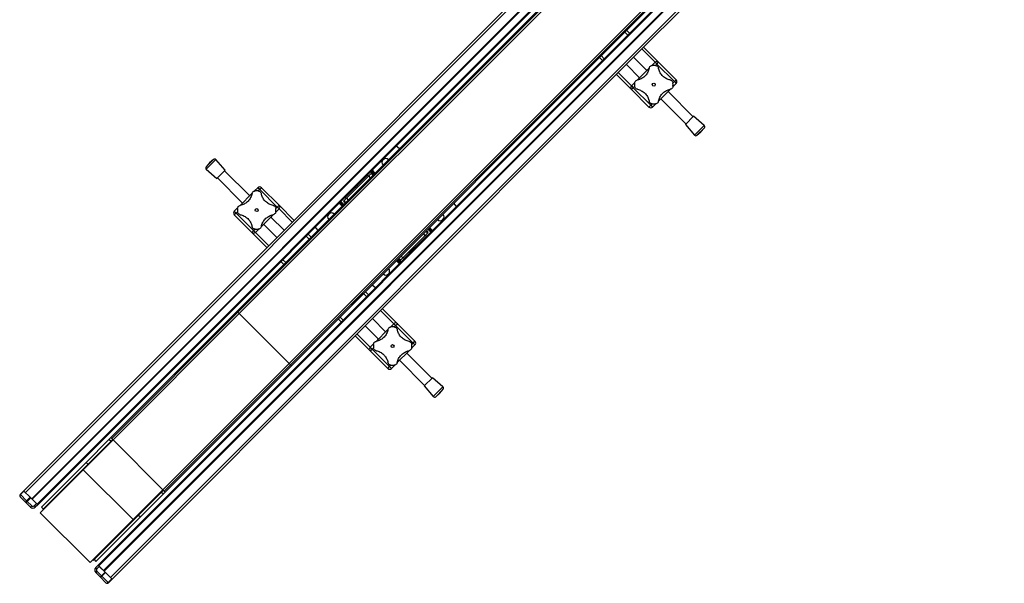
# Model space of a CAD drawing. Header units: millimetres. Extents: x 0 to 420, y 0 to 297.
# Tile 3 of 30: x 104 to 162, y 90 to 123. Entities that reach past the tile are written whole.
import ezdxf

# ---------------------------------------------------------------- set-up
doc = ezdxf.new("R2010")
doc.units = ezdxf.units.MM

msp = doc.modelspace()

# ---------------------------------------------------------------- linework, layer by layer
at = {"color": 7, "linetype": 'Continuous', "lineweight": 25}
for p, q in [((156.93425, 147.25382), (104.61039, 94.92997)), ((157.29704, 146.89102), (104.97319, 94.56717)), ((157.3324, 146.85567), (105.00855, 94.53182)), ((157.61524, 146.57283), (105.29139, 94.24897)), ((157.6506, 146.53747), (105.32675, 94.21362)), ((161.18613, 143.00194), (108.86228, 90.67809)), ((161.22149, 142.96658), (108.89763, 90.64273)), ((116.99401, 105.52733), (154.64539, 143.17871)), ((117.04704, 105.4743), (154.69843, 143.12568)), ((117.12659, 105.39475), (154.77798, 143.04613)), ((161.50433, 142.68374), (109.18048, 90.35989)), ((161.53968, 142.64838), (109.21583, 90.32453)), ((161.90248, 142.28559), (109.57863, 89.96173)), ((120.04341, 102.47793), (157.69479, 140.12932)), ((120.12295, 102.39838), (157.77434, 140.04977)), ((120.17599, 102.34535), (157.82737, 139.99673)), ((155.19314, 135.3826), (140.08028, 120.26974)), ((134.7411, 125.25432), (119.62824, 110.14146)), ((138.31225, 120.48161), (139.69111, 121.86047)), ((139.86789, 121.68369), (139.69111, 121.86047)), ((139.79718, 121.96654), (139.97395, 121.78976)), ((138.31225, 120.48161), (138.48903, 120.30483)), ((141.45888, 120.0927), (140.68106, 120.87052)), ((140.78713, 120.97659), (141.67101, 120.0927)), ((139.90298, 120.09244), (124.79012, 104.97958)), ((138.38296, 120.19877), (138.20619, 120.37555)), ((139.7795, 119.96896), (140.55732, 119.19114)), ((140.08028, 120.26974), (139.90298, 120.09244)), ((140.98158, 119.61541), (140.20376, 120.39322)), ((141.26628, 119.90011), (141.45888, 120.0927)), ((141.45888, 120.0927), (141.56494, 119.98664)), ((141.56494, 119.98664), (141.48354, 119.90523)), ((141.56494, 119.98664), (141.67101, 120.0927)), ((142.59025, 118.96133), (141.56494, 119.98664)), ((141.67101, 120.0927), (142.69631, 119.0674)), ((140.08002, 118.50171), (139.19614, 119.3856)), ((139.3022, 119.49166), (140.08002, 118.71384)), ((140.42727, 119.06109), (141.11143, 119.74526)), ((140.08002, 118.71384), (140.27441, 118.90823)), ((142.69631, 118.85527), (142.50192, 118.66088)), ((142.50891, 118.87999), (142.59025, 118.96133)), ((142.59025, 118.96133), (142.69631, 119.0674)), ((142.59025, 118.96133), (142.69631, 118.85527)), ((140.08002, 118.71384), (140.18608, 118.60778)), ((140.08002, 118.50171), (140.18608, 118.60778)), ((141.10532, 117.47641), (140.08002, 118.50171)), ((140.26742, 118.68912), (140.18608, 118.60778)), ((140.18608, 118.60778), (141.21139, 117.58247)), ((142.34907, 118.50802), (141.6649, 117.82385)), ((143.68835, 116.90863), (142.21902, 118.37797)), ((141.10532, 117.47641), (141.21139, 117.58247)), ((141.21139, 117.58247), (141.2928, 117.66388)), ((141.21139, 117.58247), (141.31746, 117.47641)), ((141.51005, 117.669), (141.31746, 117.47641)), ((141.79475, 117.9537), (143.26409, 116.48437)), ((143.23757, 116.45785), (143.71487, 116.93515)), ((143.23757, 116.45785), (143.77263, 115.8344)), ((144.33832, 116.40009), (143.71487, 116.93515)), ((143.77263, 115.8344), (144.33832, 116.40009)), ((143.91365, 115.82364), (144.34908, 116.25908)), ((143.91365, 115.82364), (144.14797, 116.02475)), ((144.14797, 116.02475), (144.34908, 116.25908)), ((115.61758, 114.41026), (115.18214, 113.97483)), ((115.38325, 114.20915), (115.18214, 113.97483)), ((115.75859, 114.3995), (115.1929, 113.83382)), ((115.61758, 114.41026), (115.38325, 114.20915)), ((116.29365, 113.77605), (115.75859, 114.3995)), ((115.1929, 113.83382), (115.81635, 113.29875)), ((116.29365, 113.77605), (115.81635, 113.29875)), ((117.73647, 112.2802), (116.26713, 113.74953)), ((124.7046, 113.45005), (124.84515, 113.5906)), ((124.97704, 113.51037), (124.80027, 113.68714)), ((124.84269, 113.72957), (125.01947, 113.55279)), ((124.84515, 113.5906), (124.95121, 113.48453)), ((125.04068, 113.57401), (124.86391, 113.75078)), ((124.90633, 113.79321), (125.08311, 113.61643)), ((115.84287, 113.32527), (117.31221, 111.85593)), ((124.7046, 113.45005), (123.39648, 112.14193)), ((124.03399, 112.89258), (124.63503, 113.49362)), ((124.09056, 112.97744), (124.1047, 112.96329)), ((124.56432, 113.42291), (124.55018, 113.43705)), ((124.6916, 113.43705), (124.63503, 113.49362)), ((124.81066, 113.34398), (124.7046, 113.45005)), ((117.18216, 111.72588), (117.86632, 112.41005)), ((118.02117, 112.5649), (118.21377, 112.75749)), ((118.31983, 112.65143), (118.21377, 112.75749)), ((118.31983, 112.65143), (118.23843, 112.57002)), ((118.4259, 112.75749), (118.31983, 112.65143)), ((119.34514, 111.62612), (118.31983, 112.65143)), ((118.4259, 112.75749), (119.4512, 111.73219)), ((123.92794, 112.78653), (123.3269, 112.18549)), ((123.85723, 112.71582), (123.84309, 112.72996)), ((124.03216, 112.89075), (123.92794, 112.78653)), ((123.98451, 112.72996), (123.92794, 112.78653)), ((124.03399, 112.89258), (124.09056, 112.83601)), ((123.13857, 111.67189), (122.96179, 111.84866)), ((123.00422, 111.89109), (123.18099, 111.71431)), ((123.20221, 111.73553), (123.02543, 111.9123)), ((123.06786, 111.95473), (123.24463, 111.77795)), ((123.2319, 111.97735), (123.25419, 111.99964)), ((123.2319, 111.97735), (123.33797, 111.87129)), ((123.25419, 111.99964), (123.39648, 112.14193)), ((123.36025, 111.89357), (123.25419, 111.99964)), ((123.33677, 111.87009), (123.29311, 111.9143)), ((123.33731, 111.87063), (123.29311, 111.9143)), ((123.3269, 112.18549), (123.38347, 112.12892)), ((123.38347, 112.27034), (123.39761, 112.2562)), ((123.39648, 112.14193), (123.50254, 112.03586)), ((116.83491, 111.37864), (117.0293, 111.57303)), ((116.94097, 111.27257), (116.83491, 111.37864)), ((116.94097, 111.27257), (116.83491, 111.1665)), ((117.02231, 111.35391), (116.94097, 111.27257)), ((116.94097, 111.27257), (117.96628, 110.24727)), ((119.4512, 111.52006), (119.25681, 111.32567)), ((119.2638, 111.54479), (119.34514, 111.62612)), ((119.4512, 111.73219), (119.34514, 111.62612)), ((119.4512, 111.52006), (119.34514, 111.62612)), ((119.4512, 111.73219), (120.33509, 110.84831)), ((120.22902, 110.74224), (119.4512, 111.52006)), ((117.86021, 110.1412), (116.83491, 111.1665)), ((119.10396, 111.17281), (118.41979, 110.48865)), ((119.75172, 110.26494), (118.97391, 111.04276)), ((117.96628, 110.24727), (117.86021, 110.1412)), ((118.7441, 109.25732), (117.86021, 110.1412)), ((117.96628, 110.24727), (118.04769, 110.32867)), ((118.07235, 110.1412), (117.96628, 110.24727)), ((118.26494, 110.33379), (118.07235, 110.1412)), ((118.07235, 110.1412), (118.85016, 109.36338)), ((118.54964, 110.6185), (119.32746, 109.84068)), ((119.45095, 109.96417), (119.62824, 110.14146)), ((128.14947, 110.1067), (128.00718, 109.96441)), ((128.04341, 110.21277), (128.14947, 110.1067)), ((128.17176, 110.12899), (128.06569, 110.23505)), ((128.06635, 110.23571), (128.11055, 110.19204)), ((128.06689, 110.23625), (128.11055, 110.19204)), ((128.17176, 110.12899), (128.14947, 110.1067)), ((128.3358, 110.15161), (128.15903, 110.32839)), ((128.20145, 110.37081), (128.37823, 110.19403)), ((128.39944, 110.21525), (128.22267, 110.39202)), ((128.26509, 110.43445), (128.44187, 110.25767)), ((119.45095, 109.96417), (104.51357, 95.02679)), ((121.21897, 109.75229), (119.84011, 108.37343)), ((121.21897, 109.75229), (121.04219, 109.92907)), ((121.14826, 110.03513), (121.32504, 109.85836)), ((126.69906, 108.65629), (128.00718, 109.96441)), ((127.47572, 109.31981), (128.07676, 109.92085)), ((128.00718, 109.96441), (127.90112, 110.07048)), ((128.02019, 109.836), (128.00605, 109.85014)), ((128.07676, 109.92085), (128.02019, 109.97742)), ((127.36967, 109.21376), (126.76863, 108.61272)), ((127.3131, 109.1289), (127.29896, 109.14305)), ((127.36967, 109.21376), (127.3131, 109.27033)), ((127.36967, 109.21376), (127.47572, 109.31981)), ((127.41915, 109.37638), (127.47572, 109.31981)), ((127.54643, 109.39052), (127.56057, 109.37638)), ((119.73405, 108.26737), (119.55727, 108.44414)), ((119.66334, 108.55021), (119.84011, 108.37343)), ((126.49732, 108.31313), (126.32055, 108.48991)), ((126.36297, 108.53233), (126.53975, 108.35556)), ((126.56096, 108.37677), (126.38419, 108.55355)), ((126.42661, 108.59597), (126.60339, 108.4192)), ((126.55851, 108.51574), (126.45245, 108.62181)), ((126.69906, 108.65629), (126.55851, 108.51574)), ((126.59299, 108.76235), (126.69906, 108.65629)), ((126.71206, 108.66928), (126.76863, 108.61272)), ((126.83934, 108.68343), (126.85348, 108.66928)), ((124.50702, 106.67638), (124.68379, 106.4996)), ((123.02209, 105.19145), (124.40095, 106.57031)), ((124.57773, 106.39353), (124.40095, 106.57031)), ((109.60474, 98.13806), (116.99401, 105.52733)), ((117.04704, 105.4743), (109.65777, 98.08503)), ((117.04704, 105.4743), (116.99401, 105.52733)), ((117.04704, 105.4743), (117.12659, 105.39475)), ((117.04704, 105.4743), (117.12659, 105.39475)), ((126.16872, 104.80254), (125.3909, 105.58036)), ((125.49697, 105.68643), (126.38085, 104.80254)), ((109.73766, 98.00582), (117.12659, 105.39475)), ((117.12659, 105.39475), (120.04341, 102.47793)), ((123.0928, 104.90861), (122.91603, 105.08539)), ((123.02209, 105.19145), (123.19887, 105.01468)), ((124.79012, 104.97958), (124.61283, 104.80229)), ((125.69142, 104.32525), (124.9136, 105.10306)), ((124.61283, 104.80229), (109.67545, 89.86491)), ((124.48934, 104.6788), (125.26716, 103.90098)), ((125.13711, 103.77093), (125.82127, 104.4551)), ((125.97612, 104.60995), (126.16872, 104.80254)), ((126.16872, 104.80254), (126.27478, 104.69648)), ((126.27478, 104.69648), (126.19338, 104.61507)), ((126.27478, 104.69648), (126.38085, 104.80254)), ((127.30009, 103.67117), (126.27478, 104.69648)), ((126.38085, 104.80254), (127.40615, 103.77724)), ((124.78986, 103.21155), (123.90598, 104.09544)), ((124.01204, 104.2015), (124.78986, 103.42369)), ((127.30009, 103.67117), (127.40615, 103.77724)), ((124.78986, 103.42369), (124.98425, 103.61808)), ((124.78986, 103.42369), (124.89593, 103.31762)), ((124.78986, 103.21155), (124.89593, 103.31762)), ((125.81516, 102.18625), (124.78986, 103.21155)), ((124.97726, 103.39896), (124.89593, 103.31762)), ((124.89593, 103.31762), (125.92123, 102.29231)), ((127.05891, 103.21786), (126.37474, 102.5337)), ((127.40615, 103.56511), (127.21177, 103.37072)), ((127.21875, 103.58984), (127.30009, 103.67117)), ((127.30009, 103.67117), (127.40615, 103.56511)), ((126.50459, 102.66355), (127.97393, 101.19421)), ((128.39819, 101.61847), (126.92886, 103.08781)), ((112.65448, 95.089), (120.04341, 102.47793)), ((112.73369, 95.00911), (120.12295, 102.39838)), ((112.78672, 94.95608), (120.17599, 102.34535)), ((120.12295, 102.39838), (120.04341, 102.47793)), ((120.12295, 102.39838), (120.04341, 102.47793)), ((120.17599, 102.34535), (120.12295, 102.39838)), ((125.81516, 102.18625), (125.92123, 102.29231)), ((125.92123, 102.29231), (126.00264, 102.37372)), ((125.92123, 102.29231), (126.0273, 102.18625)), ((126.21989, 102.37884), (126.0273, 102.18625)), ((127.94741, 101.16769), (128.42471, 101.64499)), ((129.04816, 101.10993), (128.42471, 101.64499)), ((127.94741, 101.16769), (128.48248, 100.54424)), ((128.48248, 100.54424), (129.04816, 101.10993)), ((128.62349, 100.53348), (129.05892, 100.96892)), ((128.85781, 100.73459), (129.05892, 100.96892)), ((128.62349, 100.53348), (128.85781, 100.73459)), ((107.99397, 96.26213), (109.73766, 98.00582)), ((108.15517, 96.68849), (109.49868, 98.032)), ((109.49868, 98.032), (109.60474, 98.13806)), ((109.60474, 97.92593), (109.49868, 98.032)), ((109.65777, 98.08503), (109.60474, 98.13806)), ((109.71081, 98.032), (109.64039, 97.96157)), ((109.65777, 98.08503), (109.73732, 98.00548)), ((109.73766, 98.00582), (112.65448, 95.089)), ((107.99762, 96.31881), (109.64039, 97.96157)), ((109.64039, 97.96157), (109.6669, 97.93506)), ((105.47524, 93.74339), (107.99397, 96.26213)), ((105.54595, 94.07927), (108.15517, 96.68849)), ((105.61843, 93.93962), (107.99762, 96.31881)), ((107.99397, 96.26213), (110.91079, 93.34531)), ((108.02413, 96.29229), (107.99762, 96.31881)), ((108.26124, 96.58243), (108.15517, 96.68849)), ((104.30144, 94.81466), (104.51357, 95.02679)), ((104.3118, 94.80431), (104.30144, 94.81466)), ((104.64893, 94.32575), (104.30144, 94.67324)), ((104.52393, 95.01644), (104.3118, 94.80431)), ((104.3118, 94.80431), (104.67999, 94.43611)), ((104.51357, 95.02679), (104.52393, 95.01644)), ((104.52393, 95.01644), (104.89213, 94.64824)), ((104.67999, 94.43611), (104.89213, 94.64824)), ((104.91713, 94.62324), (104.70499, 94.41111)), ((104.89213, 94.64824), (104.91713, 94.62324)), ((104.91713, 94.62324), (105.25603, 94.28433)), ((105.00855, 94.53182), (105.29139, 94.24897)), ((110.91079, 93.34531), (112.65448, 95.089)), ((110.96747, 93.34896), (112.61023, 94.99173)), ((111.33715, 93.50651), (112.68066, 94.85002)), ((112.57459, 94.95608), (112.68066, 94.85002)), ((112.61023, 94.99173), (112.58372, 95.01824)), ((112.68066, 95.06215), (112.61023, 94.99173)), ((112.73369, 95.00911), (112.65414, 95.08866)), ((112.68066, 94.85002), (112.78672, 94.95608)), ((112.73369, 95.00911), (112.78672, 94.95608)), ((104.90248, 94.0722), (104.64893, 94.32575)), ((104.70499, 94.41111), (104.67999, 94.43611)), ((104.70499, 94.41111), (104.97319, 94.14291)), ((104.97319, 94.14291), (104.90248, 94.0722)), ((105.11461, 94.14291), (105.25603, 94.28433)), ((105.11461, 94.14291), (105.18532, 94.0722)), ((105.32675, 94.21362), (105.18532, 94.0722)), ((105.29139, 94.24897), (105.32675, 94.21362)), ((105.54595, 94.07927), (105.65201, 93.9732)), ((105.61843, 93.93962), (105.64494, 93.9131)), ((105.47524, 93.74339), (108.39205, 90.82658)), ((108.72793, 90.89729), (111.33715, 93.50651)), ((110.94095, 93.37547), (110.96747, 93.34896)), ((111.23109, 93.61258), (111.33715, 93.50651)), ((108.39205, 90.82658), (110.91079, 93.34531)), ((108.58828, 90.96977), (110.96747, 93.34896)), ((108.56176, 90.99628), (108.58828, 90.96977)), ((108.62186, 91.00335), (108.72793, 90.89729)), ((108.72086, 90.53666), (108.86228, 90.67809)), ((108.79157, 90.46595), (108.72086, 90.53666)), ((108.93299, 90.60738), (108.79157, 90.46595)), ((108.86228, 90.67809), (108.89763, 90.64273)), ((108.89763, 90.64273), (109.18048, 90.35989)), ((108.93299, 90.60738), (109.2719, 90.26847)), ((108.79157, 90.32453), (108.72086, 90.25382)), ((108.97441, 90.00027), (108.72086, 90.25382)), ((108.79157, 90.32453), (109.05977, 90.05633)), ((109.3219, 89.65278), (108.97441, 90.00027)), ((109.05977, 90.05633), (109.2719, 90.26847)), ((109.08477, 90.03133), (109.05977, 90.05633)), ((109.2969, 90.24347), (109.08477, 90.03133)), ((109.08477, 90.03133), (109.45296, 89.66314)), ((109.2719, 90.26847), (109.2969, 90.24347)), ((109.2969, 90.24347), (109.6651, 89.87527)), ((109.45296, 89.66314), (109.6651, 89.87527)), ((109.46332, 89.65278), (109.45296, 89.66314)), ((109.67545, 89.86491), (109.46332, 89.65278)), ((109.6651, 89.87527), (109.67545, 89.86491))]:
    msp.add_line(p, q, dxfattribs=at)
at = {"color": 7, "linetype": 'Continuous', "lineweight": 25, "flags": 128}
for points in [[(126.49732, 115.03065), (126.38669, 115.12767), (126.30066, 115.18753)], [(129.83619, 111.652), (129.77633, 111.73803), (129.6793, 111.84866)], [(121.56747, 110.45434), (121.62733, 110.36831), (121.72435, 110.25767)], [(124.90633, 107.07569), (125.01697, 106.97867), (125.103, 106.91881)]]:
    msp.add_lwpolyline(points, dxfattribs=at)
at = {"color": 7, "linetype": 'Continuous', "lineweight": 25}
for centre in [(141.38817, 118.78456), (118.14306, 111.44935), (126.09801, 103.4944)]:
    msp.add_circle(centre, 0.08764, dxfattribs=at)
for centre, radius, start, end in [((141.38817, 118.78456), 1.125, 85.2250717, 94.7749283), ((141.56494, 119.98664), 0.15, 45, 135), ((141.38817, 118.78456), 1.125, 175.2250717, 184.7749283), ((141.38817, 118.78456), 1.125, 355.2250717, 4.7749283), ((142.59025, 118.96133), 0.15, 315, 45), ((140.18608, 118.60778), 0.15, 135, 225), ((141.38817, 118.78456), 1.125, 265.2250717, 274.7749283), ((141.21139, 117.58247), 0.15, 225, 315), ((144.27319, 116.3242), 0.1, 319.3629143, 49.3629143), ((143.84852, 115.89953), 0.1, 220.6370857, 310.6370857), ((115.6827, 114.33437), 0.1, 40.6370857, 130.6370857), ((125.70183, 114.23515), 0.225, 45, 225), ((115.25803, 113.9097), 0.1, 139.3629143, 229.3629143), ((118.14306, 111.44935), 1.125, 85.2250717, 94.7749283), ((118.31983, 112.65143), 0.15, 45, 135), ((124.77218, 113.41123), 2.10439, 222.9510623, 225.3438593), ((116.94097, 111.27257), 0.15, 135, 225), ((118.14306, 111.44935), 1.125, 175.2250717, 184.7749283), ((118.14306, 111.44935), 1.125, 355.2250717, 4.7749283), ((119.34514, 111.62612), 0.15, 315, 45), ((122.51985, 111.05317), 0.225, 45, 225), ((128.88381, 111.05317), 0.225, 225, 45), ((117.96628, 110.24727), 0.15, 225, 315), ((118.14306, 111.44935), 1.125, 265.2250717, 274.7749283), ((126.63148, 108.69511), 2.10439, 42.9510623, 45.3438593), ((125.70183, 107.87119), 0.225, 225, 45), ((126.09801, 103.4944), 1.125, 85.2250717, 94.7749283), ((126.27478, 104.69648), 0.15, 45, 135), ((127.30009, 103.67117), 0.15, 315, 45), ((124.89593, 103.31762), 0.15, 135, 225), ((126.09801, 103.4944), 1.125, 175.2250717, 184.7749283), ((126.09801, 103.4944), 1.125, 355.2250717, 4.7749283), ((125.92123, 102.29231), 0.15, 225, 315), ((126.09801, 103.4944), 1.125, 265.2250717, 274.7749283), ((128.98303, 101.03404), 0.1, 319.3629143, 49.3629143), ((128.55836, 100.60937), 0.1, 220.6370857, 310.6370857), ((104.37215, 94.74395), 0.1, 135, 225), ((105.0439, 94.21362), 0.2, 225, 315), ((105.0439, 94.21362), 0.1, 225, 315), ((108.86228, 90.39524), 0.2, 135, 225), ((108.86228, 90.39524), 0.1, 135, 225), ((109.39261, 89.72349), 0.1, 225, 315)]:
    msp.add_arc(centre, radius, start, end, dxfattribs=at)
for centre, ratio, start_param, end_param in [((104.37215, 94.74395), 0.85355339, 1.57079633, 3.14159265), ((104.71964, 94.39646), 0.56066017, 1.57079633, 3.14159265), ((104.71964, 94.39646), 0.20710678, 1.57079633, 3.14159265), ((109.04512, 90.07098), 0.20710678, 3.14159265, 4.71238898), ((109.04512, 90.07098), 0.56066017, 3.14159265, 4.71238898), ((109.39261, 89.72349), 0.85355339, 3.14159265, 4.71238898)]:
    msp.add_ellipse(centre, major_axis=(0.07071, 0.07071), ratio=ratio, start_param=start_param, end_param=end_param, dxfattribs=at)
for points, knots in [([(141.11501, 119.74534), (141.1219, 119.76791), (141.13571, 119.81311), (141.18524, 119.86678), (141.24181, 119.89773), (141.2799, 119.90345), (141.29452, 119.90565)], [0, 0, 0, 0, 0.28482414, 0.57045716, 0.83508046, 1, 1, 1, 1]), ([(141.48181, 119.90565), (141.50251, 119.90199), (141.54387, 119.89469), (141.59703, 119.86045), (141.64122, 119.81084), (141.65422, 119.76848), (141.66133, 119.74534)], [0, 0, 0, 0, 0.233143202, 0.46598224, 0.708290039, 1, 1, 1, 1]), ([(141.11501, 119.74534), (141.10593, 119.70728), (141.08753, 119.63019), (141.03847, 119.51645), (140.97253, 119.40708), (140.89214, 119.30995), (140.79979, 119.22626), (140.70132, 119.15913), (140.5963, 119.10687), (140.5044, 119.07474), (140.44782, 119.06223), (140.42738, 119.05772)], [0, 0, 0, 0, 0.11925981, 0.24158658, 0.3609602, 0.48426569, 0.59620844, 0.71149815, 0.82228956, 0.93582475, 1, 1, 1, 1]), ([(140.96971, 119.62728), (140.97488, 119.63058), (140.99698, 119.64469), (141.00899, 119.64959), (141.00535, 119.64423), (141.00527, 119.64411)], [0, 0, 0, 0, 0.22962158, 0.98173414, 1, 1, 1, 1]), ([(142.34895, 119.05772), (142.31089, 119.0668), (142.2338, 119.08519), (142.12006, 119.13425), (142.01069, 119.20019), (141.91356, 119.28058), (141.82988, 119.37293), (141.76274, 119.4714), (141.71048, 119.57642), (141.67835, 119.66832), (141.66584, 119.7249), (141.66133, 119.74534)], [0, 0, 0, 0, 0.11925981, 0.24158658, 0.3609602, 0.48426569, 0.59620844, 0.71149815, 0.82228956, 0.93582475, 1, 1, 1, 1]), ([(140.26707, 118.8782), (140.27073, 118.8989), (140.27804, 118.94026), (140.31227, 118.99342), (140.36188, 119.03761), (140.40424, 119.05061), (140.42738, 119.05772)], [0, 0, 0, 0, 0.2331432, 0.46598224, 0.70829004, 1, 1, 1, 1]), ([(140.53084, 119.17048), (140.52973, 119.17011), (140.52526, 119.16861), (140.53109, 119.18224), (140.54423, 119.20196), (140.54514, 119.20332)], [0, 0, 0, 0, 0.23651302, 0.94740052, 1, 1, 1, 1]), ([(142.34895, 119.05772), (142.37152, 119.05082), (142.41672, 119.03701), (142.47039, 118.98748), (142.50134, 118.93091), (142.50706, 118.89283), (142.50926, 118.8782)], [0, 0, 0, 0, 0.284824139, 0.570457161, 0.835080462, 1, 1, 1, 1]), ([(140.42738, 118.51139), (140.40481, 118.51829), (140.35961, 118.5321), (140.30594, 118.58163), (140.27499, 118.6382), (140.26927, 118.67628), (140.26707, 118.69091)], [0, 0, 0, 0, 0.28482414, 0.57045716, 0.83508046, 1, 1, 1, 1]), ([(140.42738, 118.51139), (140.46544, 118.50231), (140.54253, 118.48392), (140.65627, 118.43486), (140.76564, 118.36892), (140.86277, 118.28853), (140.94646, 118.19618), (141.01359, 118.09771), (141.06585, 117.99269), (141.09799, 117.90079), (141.11049, 117.84421), (141.11501, 117.82377)], [0, 0, 0, 0, 0.11925981, 0.24158658, 0.3609602, 0.48426569, 0.59620844, 0.71149815, 0.82228956, 0.93582475, 1, 1, 1, 1]), ([(141.66133, 117.82377), (141.67041, 117.86183), (141.6888, 117.93892), (141.73787, 118.05266), (141.8038, 118.16203), (141.88419, 118.25916), (141.97654, 118.34285), (142.07501, 118.40998), (142.18003, 118.46224), (142.27193, 118.49437), (142.32851, 118.50688), (142.34895, 118.51139)], [0, 0, 0, 0, 0.11925981, 0.24158658, 0.3609602, 0.48426569, 0.59620844, 0.71149815, 0.82228956, 0.93582475, 1, 1, 1, 1]), ([(142.50926, 118.69091), (142.50561, 118.67021), (142.4983, 118.62885), (142.46406, 118.57569), (142.41445, 118.5315), (142.37209, 118.5185), (142.34895, 118.51139)], [0, 0, 0, 0, 0.2331432, 0.46598224, 0.70829004, 1, 1, 1, 1]), ([(141.29452, 117.66346), (141.27382, 117.66712), (141.23246, 117.67442), (141.1793, 117.70866), (141.13512, 117.75827), (141.12211, 117.80063), (141.11501, 117.82377)], [0, 0, 0, 0, 0.2331432, 0.46598224, 0.70829004, 1, 1, 1, 1]), ([(141.66133, 117.82377), (141.65443, 117.8012), (141.64062, 117.756), (141.5911, 117.70233), (141.53452, 117.67138), (141.49644, 117.66566), (141.48181, 117.66346)], [0, 0, 0, 0, 0.284824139, 0.570457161, 0.835080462, 1, 1, 1, 1]), ([(117.8699, 112.41013), (117.86082, 112.37207), (117.84242, 112.29498), (117.79336, 112.18124), (117.72742, 112.07187), (117.64703, 111.97474), (117.55468, 111.89106), (117.45621, 111.82392), (117.35119, 111.77166), (117.25929, 111.73953), (117.20271, 111.72702), (117.18227, 111.72251)], [0, 0, 0, 0, 0.11925981, 0.24158658, 0.3609602, 0.48426569, 0.59620844, 0.71149815, 0.82228956, 0.93582475, 1, 1, 1, 1]), ([(117.8699, 112.41013), (117.87679, 112.4327), (117.8906, 112.4779), (117.94013, 112.53157), (117.9967, 112.56252), (118.03479, 112.56824), (118.04941, 112.57044)], [0, 0, 0, 0, 0.28482414, 0.57045716, 0.83508046, 1, 1, 1, 1]), ([(118.2367, 112.57044), (118.2574, 112.56679), (118.29876, 112.55948), (118.35192, 112.52524), (118.39611, 112.47563), (118.40911, 112.43327), (118.41622, 112.41013)], [0, 0, 0, 0, 0.2331432, 0.46598224, 0.70829004, 1, 1, 1, 1]), ([(119.10384, 111.72251), (119.06578, 111.73159), (118.98869, 111.74998), (118.87495, 111.79905), (118.76558, 111.86498), (118.66845, 111.94537), (118.58477, 112.03772), (118.51763, 112.13619), (118.46537, 112.24122), (118.43324, 112.33311), (118.42073, 112.3897), (118.41622, 112.41013)], [0, 0, 0, 0, 0.11925981, 0.24158658, 0.3609602, 0.48426569, 0.59620844, 0.71149815, 0.82228956, 0.93582475, 1, 1, 1, 1]), ([(117.02196, 111.54299), (117.02562, 111.56369), (117.03292, 111.60505), (117.06716, 111.65821), (117.11677, 111.7024), (117.15913, 111.7154), (117.18227, 111.72251)], [0, 0, 0, 0, 0.2331432, 0.46598224, 0.70829004, 1, 1, 1, 1]), ([(117.18227, 111.17619), (117.1597, 111.18308), (117.1145, 111.19689), (117.06083, 111.24642), (117.02988, 111.30299), (117.02416, 111.34108), (117.02196, 111.3557)], [0, 0, 0, 0, 0.284824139, 0.570457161, 0.835080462, 1, 1, 1, 1]), ([(119.10384, 111.72251), (119.12641, 111.71561), (119.17161, 111.7018), (119.22528, 111.65228), (119.25623, 111.5957), (119.26195, 111.55762), (119.26415, 111.54299)], [0, 0, 0, 0, 0.28482414, 0.57045716, 0.83508046, 1, 1, 1, 1]), ([(119.26415, 111.3557), (119.2605, 111.33501), (119.25319, 111.29364), (119.21895, 111.24048), (119.16934, 111.1963), (119.12698, 111.18329), (119.10384, 111.17619)], [0, 0, 0, 0, 0.2331432, 0.46598224, 0.70829004, 1, 1, 1, 1]), ([(117.18227, 111.17619), (117.22033, 111.16711), (117.29742, 111.14871), (117.41116, 111.09965), (117.52053, 111.03371), (117.61766, 110.95333), (117.70135, 110.86098), (117.76848, 110.7625), (117.82074, 110.65748), (117.85288, 110.56558), (117.86538, 110.509), (117.8699, 110.48857)], [0, 0, 0, 0, 0.119259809, 0.241586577, 0.360960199, 0.484265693, 0.596208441, 0.711498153, 0.822289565, 0.935824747, 1, 1, 1, 1]), ([(118.41622, 110.48857), (118.4253, 110.52662), (118.44369, 110.60371), (118.49276, 110.71745), (118.55869, 110.82682), (118.63908, 110.92395), (118.73143, 111.00764), (118.8299, 111.07477), (118.93492, 111.12703), (119.02682, 111.15917), (119.0834, 111.17167), (119.10384, 111.17619)], [0, 0, 0, 0, 0.11925981, 0.24158658, 0.3609602, 0.48426569, 0.59620844, 0.71149815, 0.82228956, 0.93582475, 1, 1, 1, 1]), ([(119.00038, 111.06342), (119.00149, 111.06379), (119.00596, 111.06529), (119.00014, 111.05166), (118.98699, 111.03194), (118.98609, 111.03058)], [0, 0, 0, 0, 0.236513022, 0.947400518, 1, 1, 1, 1]), ([(118.04941, 110.32825), (118.02871, 110.33191), (117.98735, 110.33922), (117.93419, 110.37345), (117.89001, 110.42306), (117.877, 110.46542), (117.8699, 110.48857)], [0, 0, 0, 0, 0.2331432, 0.46598224, 0.70829004, 1, 1, 1, 1]), ([(118.41622, 110.48857), (118.40932, 110.466), (118.39551, 110.42079), (118.34599, 110.36712), (118.28941, 110.33618), (118.25133, 110.33045), (118.2367, 110.32825)], [0, 0, 0, 0, 0.28482414, 0.57045716, 0.83508046, 1, 1, 1, 1]), ([(118.56151, 110.60663), (118.55634, 110.60332), (118.53424, 110.58921), (118.52223, 110.58432), (118.52587, 110.58967), (118.52595, 110.5898)], [0, 0, 0, 0, 0.22962158, 0.98173414, 1, 1, 1, 1]), ([(125.82485, 104.45518), (125.81577, 104.41712), (125.79737, 104.34003), (125.74831, 104.22629), (125.68237, 104.11692), (125.60199, 104.01979), (125.50964, 103.93611), (125.41116, 103.86897), (125.30614, 103.81671), (125.21424, 103.78458), (125.15766, 103.77207), (125.13723, 103.76756)], [0, 0, 0, 0, 0.11925981, 0.24158658, 0.3609602, 0.48426569, 0.59620844, 0.71149815, 0.82228956, 0.93582475, 1, 1, 1, 1]), ([(125.67955, 104.33712), (125.68472, 104.34042), (125.70682, 104.35454), (125.71883, 104.35943), (125.71519, 104.35408), (125.71511, 104.35395)], [0, 0, 0, 0, 0.22962158, 0.98173414, 1, 1, 1, 1]), ([(125.82485, 104.45518), (125.83174, 104.47775), (125.84555, 104.52295), (125.89508, 104.57662), (125.95165, 104.60757), (125.98974, 104.61329), (126.00436, 104.61549)], [0, 0, 0, 0, 0.28482414, 0.57045716, 0.83508046, 1, 1, 1, 1]), ([(126.19165, 104.61549), (126.21235, 104.61184), (126.25371, 104.60453), (126.30687, 104.57029), (126.35106, 104.52068), (126.36406, 104.47832), (126.37117, 104.45518)], [0, 0, 0, 0, 0.233143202, 0.46598224, 0.708290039, 1, 1, 1, 1]), ([(127.05879, 103.76756), (127.02073, 103.77664), (126.94364, 103.79503), (126.8299, 103.8441), (126.72053, 103.91003), (126.6234, 103.99042), (126.53972, 104.08277), (126.47258, 104.18124), (126.42032, 104.28626), (126.38819, 104.37816), (126.37568, 104.43474), (126.37117, 104.45518)], [0, 0, 0, 0, 0.11925981, 0.24158658, 0.3609602, 0.48426569, 0.59620844, 0.71149815, 0.82228956, 0.93582475, 1, 1, 1, 1]), ([(124.97691, 103.58804), (124.98057, 103.60874), (124.98788, 103.6501), (125.02211, 103.70326), (125.07172, 103.74745), (125.11408, 103.76045), (125.13723, 103.76756)], [0, 0, 0, 0, 0.2331432, 0.46598224, 0.70829004, 1, 1, 1, 1]), ([(125.24069, 103.88032), (125.23957, 103.87995), (125.23511, 103.87845), (125.24093, 103.89208), (125.25407, 103.9118), (125.25498, 103.91316)], [0, 0, 0, 0, 0.23651302, 0.94740052, 1, 1, 1, 1]), ([(127.05879, 103.76756), (127.08136, 103.76066), (127.12656, 103.74685), (127.18023, 103.69733), (127.21118, 103.64075), (127.2169, 103.60267), (127.2191, 103.58804)], [0, 0, 0, 0, 0.284824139, 0.570457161, 0.835080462, 1, 1, 1, 1]), ([(125.13723, 103.22124), (125.11466, 103.22813), (125.06945, 103.24194), (125.01578, 103.29147), (124.98484, 103.34804), (124.97911, 103.38613), (124.97691, 103.40075)], [0, 0, 0, 0, 0.28482414, 0.57045716, 0.83508046, 1, 1, 1, 1]), ([(125.13723, 103.22124), (125.17528, 103.21216), (125.25237, 103.19376), (125.36611, 103.1447), (125.47548, 103.07876), (125.57261, 102.99837), (125.6563, 102.90602), (125.72343, 102.80755), (125.77569, 102.70253), (125.80783, 102.61063), (125.82033, 102.55405), (125.82485, 102.53361)], [0, 0, 0, 0, 0.11925981, 0.24158658, 0.3609602, 0.48426569, 0.59620844, 0.71149815, 0.82228956, 0.93582475, 1, 1, 1, 1]), ([(126.37117, 102.53361), (126.38025, 102.57167), (126.39864, 102.64876), (126.44771, 102.7625), (126.51364, 102.87187), (126.59403, 102.969), (126.68638, 103.05269), (126.78485, 103.11982), (126.88988, 103.17208), (126.98177, 103.20422), (127.03836, 103.21672), (127.05879, 103.22124)], [0, 0, 0, 0, 0.11925981, 0.24158658, 0.3609602, 0.48426569, 0.59620844, 0.71149815, 0.82228956, 0.93582475, 1, 1, 1, 1]), ([(127.2191, 103.40075), (127.21545, 103.38005), (127.20814, 103.33869), (127.1739, 103.28553), (127.12429, 103.24135), (127.08193, 103.22834), (127.05879, 103.22124)], [0, 0, 0, 0, 0.2331432, 0.46598224, 0.70829004, 1, 1, 1, 1]), ([(126.00436, 102.3733), (125.98367, 102.37696), (125.9423, 102.38426), (125.88914, 102.4185), (125.84496, 102.46811), (125.83195, 102.51047), (125.82485, 102.53361)], [0, 0, 0, 0, 0.2331432, 0.46598224, 0.70829004, 1, 1, 1, 1]), ([(126.37117, 102.53361), (126.36427, 102.51104), (126.35046, 102.46584), (126.30094, 102.41217), (126.24436, 102.38122), (126.20628, 102.3755), (126.19165, 102.3733)], [0, 0, 0, 0, 0.28482414, 0.57045716, 0.83508046, 1, 1, 1, 1])]:
    msp.add_open_spline(points, degree=3, knots=knots, dxfattribs=at)

doc.saveas('drawing.dxf')
